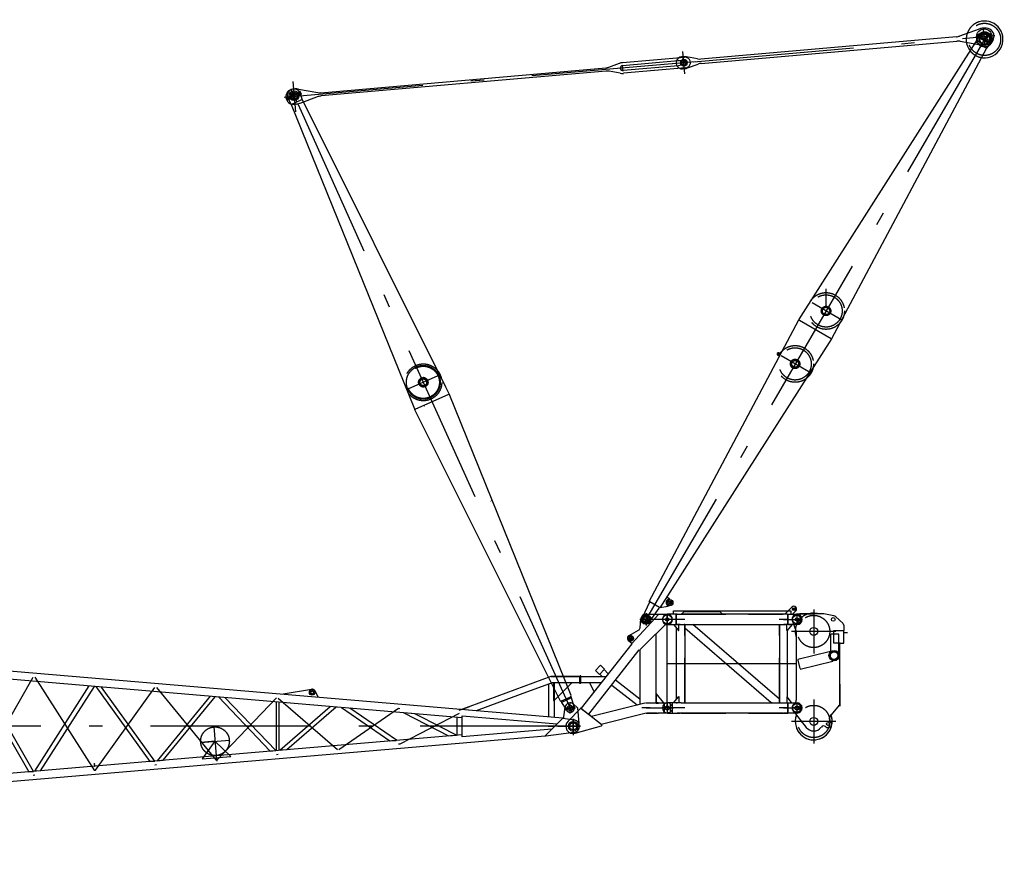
# Model space of a CAD drawing. Extents: x 2355 to 145802, y 9919 to 95870.
# Tile 49 of 60: x 93280 to 109407, y 81939 to 95870. Entities that reach past the tile are written whole.
import ezdxf

# ---------------------------------------------------------------- set-up
doc = ezdxf.new("R2010")
doc.units = 0
doc.header["$LTSCALE"] = 87.5
doc.linetypes.add('CENTER', pattern=[50.5, 30, -9, 2.5, -9])
doc.linetypes.add('HIDDEN', pattern=[12.6, 8.4, -4.2])
doc.layers.add('11', color=7, linetype='CONTINUOUS')

# ---------------------------------------------------------------- blocks, each defined once
blk = doc.blocks.new('*G10')
at = {"layer": '11', "color": 7, "linetype": 'CONTINUOUS'}
for p, q in [((105989, 86127), (105971, 86117)), ((105989, 86127), (105973, 86118)), ((106060, 86140), (106005, 86132)), ((106060, 86140), (106276, 86140)), ((106442, 86140), (106060, 86140)), ((106617, 86107), (106453, 86139)), ((105936, 86020), (106000, 85851)), ((106763, 85984), (106646, 86092)), ((106000, 85851), (106000, 84727)), ((106565, 85524), (106565, 85805)), ((106565, 85805), (106570, 85805)), ((106693, 85805), (106570, 85805)), ((106613, 85661), (106613, 85869)), ((106613, 85869), (106779, 85869)), ((106698, 85805), (106693, 85805)), ((106698, 85495), (106698, 85805)), ((106779, 85952), (106779, 85869)), ((106779, 85661), (106779, 85869)), ((106836, 85828), (106779, 85828)), ((106715, 85661), (106613, 85661)), ((106713, 84643), (106713, 85661)), ((106713, 85661), (106779, 85661)), ((106721, 85661), (106715, 85661)), ((106558, 85522), (106023, 85389)), ((106565, 85519), (106558, 85522)), ((106565, 85524), (106565, 85520)), ((106698, 85495), (106696, 85489)), ((106023, 85389), (106025, 85381)), ((106025, 85381), (106060, 85242)), ((106062, 85234), (106596, 85367)), ((106601, 85373), (106596, 85367)), ((106721, 84987), (106713, 84990)), ((106721, 84635), (106721, 84987)), ((105984, 84686), (105958, 84658)), ((105949, 84549), (106164, 84280)), ((106550, 84455), (106705, 84643)), ((106705, 84643), (106713, 84643)), ((106713, 84635), (106721, 84635)), ((106154, 84293), (106079, 84386)), ((106563, 84380), (106557, 84385)), ((106405, 84279), (106410, 84285)), ((106481, 84292), (106482, 84291))]:
    blk.add_line(p, q, dxfattribs=at)
at = {"layer": '11', "color": 7, "linetype": 'CENTER'}
for p, q in [((106285, 86212), (106285, 85491)), ((106646, 85851), (105924, 85851)), ((106010, 84681), (106010, 84513)), ((106285, 84739), (106285, 84016)), ((106090, 84598), (105935, 84598)), ((106647, 84377), (105924, 84377))]:
    blk.add_line(p, q, dxfattribs=at)
at = {"layer": '11', "color": 7, "linetype": 'HIDDEN'}
for p, q in [((105944, 86048), (106081, 86048)), ((106010, 86115), (106010, 85983))]:
    blk.add_line(p, q, dxfattribs=at)
at = {"layer": '11', "color": 7, "linetype": 'CONTINUOUS'}
for centre, radius in [((106010, 86048), 71), ((106010, 86048), 71), ((106010, 86048), 27.5), ((106605, 86048), 30), ((106285, 85851), 65), ((106619, 85455), 84.2), ((106619, 85455), 71.6), ((106619, 85455), 61), ((106010, 84598), 71), ((106010, 84598), 71), ((106010, 84598), 32.5), ((106285, 84377), 65), ((106285, 84377), 65), ((106520, 84337), 25.5)]:
    blk.add_circle(centre, radius, dxfattribs=at)
at = {"layer": '11', "color": 7, "linetype": 'HIDDEN'}
for centre in [(106284, 85851), (106285, 84377)]:
    blk.add_circle(centre, 264, dxfattribs=at)
at = {"layer": '11', "color": 7, "linetype": 'CONTINUOUS'}
for centre, radius, start, end in [((106010, 86048), 79, 117.7395, -149.8712), ((106010, 86048), 79, 119.3333, -159.3565), ((106013, 86082), 50.1, 90, 117.7051), ((106013, 86082), 50.1, 98.8411, 117.8156), ((106284, 85851), 302, 68.7807, 106.2208), ((106442, 86080), 60.3, 78.9717, 90.002), ((106284, 85851), 301, 159.3148, -160.5422), ((106284, 85851), 301, 159.3148, -160.5422), ((106605, 86048), 60, 47.2782, 78.9127), ((106729, 85947), 50, 5.6076, 47.2778), ((105940, 84727), 60, -42.6857, 0.0106), ((106010, 84598), 79, 127.5365, -134.5131), ((106010, 84598), 79, 131.0421, -141.2329), ((106285, 84377), 302, 159.2685, 21.9208), ((106285, 84377), 302, -158.6513, 21.9203), ((106589, 84423), 50, 140.4818, -129.5033), ((106520, 84337), 60, -42.2632, 45.0012), ((106285, 84377), 155, -141.2284, -39.5276), ((106449, 84254), 50, 50.4759, 140.4734), ((106520, 84337), 60, -129.5264, -42.2624)]:
    blk.add_arc(centre, radius, start, end, dxfattribs=at)
at = {"layer": '11', "color": 7, "linetype": 'HIDDEN'}
blk.add_arc((106284, 85851), 302, 106.2175, 159.3134, dxfattribs=at)
blk = doc.blocks.new('*G106')
at = {"layer": '11', "color": 7, "linetype": 'CONTINUOUS'}
for p, q in [((90551, 85536), (90479, 85438)), ((90658, 85422), (90650, 85508)), ((90351, 85440), (90346, 85440)), ((90451, 85432), (90351, 85440)), ((90440, 85297), (90451, 85432)), ((90450, 85307), (90459, 85419)), ((90464, 85430), (90451, 85432)), ((90459, 85419), (90464, 85430)), ((90464, 85430), (90541, 85422)), ((90479, 85438), (90479, 85428)), ((102174, 84430), (90541, 85422)), ((90658, 85412), (90658, 85422)), ((90340, 85306), (90335, 85306)), ((90440, 85297), (90340, 85306)), ((90355, 85305), (90475, 85138)), ((90452, 85297), (90450, 85307)), ((100526, 84437), (90452, 85297)), ((90475, 85287), (90466, 85295)), ((90475, 83302), (90475, 85295)), ((90475, 85138), (90475, 85287)), ((90600, 85285), (90576, 85287)), ((90576, 85287), (90576, 85172)), ((90576, 85287), (90576, 83310)), ((90576, 85172), (91442, 83383)), ((91516, 83390), (90600, 85285)), ((91529, 83391), (92436, 85128)), ((92511, 85122), (91612, 83398)), ((92436, 85128), (92511, 85122)), ((92613, 85113), (92529, 85119)), ((92529, 85119), (93428, 83553)), ((93505, 83560), (92613, 85113)), ((101982, 85111), (100651, 84620)), ((101999, 85009), (101475, 84816)), ((101999, 85009), (101940, 84987)), ((102452, 85111), (101982, 85111)), ((101987, 85111), (102452, 85111)), ((102041, 85009), (101999, 85009)), ((102452, 85009), (101999, 85009)), ((102452, 85009), (102004, 85009)), ((102026, 85011), (102026, 84733)), ((102041, 84522), (102041, 85009)), ((102044, 84730), (102326, 85012)), ((102452, 85060), (102452, 85120)), ((102452, 85120), (102460, 85120)), ((102452, 85111), (102452, 85009)), ((102452, 85000), (102452, 85060)), ((102460, 85000), (102452, 85000)), ((102460, 85120), (102460, 85000)), ((93528, 83562), (94420, 84958)), ((94498, 84951), (93616, 83569)), ((94529, 84949), (95410, 83722)), ((95492, 83729), (94621, 84941)), ((97597, 84831), (98061, 84906)), ((97597, 84821), (97597, 84831)), ((98116, 84882), (98166, 84782)), ((101934, 84985), (101940, 84981)), ((101940, 84987), (101940, 84529)), ((101940, 84981), (101940, 84877)), ((96399, 84789), (95530, 83733)), ((95628, 83741), (96484, 84782)), ((96534, 84778), (97385, 83891)), ((97475, 83899), (96639, 84769)), ((97480, 84697), (97480, 83899)), ((97531, 83904), (97531, 84693)), ((98166, 84782), (98166, 84772)), ((101475, 84816), (100757, 84550)), ((101940, 84766), (101940, 84746)), ((102296, 84508), (102296, 84688)), ((97539, 83904), (98367, 84621)), ((98464, 84613), (97658, 83914)), ((98550, 84606), (99341, 84058)), ((99451, 84068), (98690, 84594)), ((99752, 84503), (99570, 84518)), ((99570, 84518), (100302, 84140)), ((100651, 84620), (100518, 84571)), ((100518, 84571), (100651, 84620)), ((100757, 84551), (100518, 84571)), ((101940, 84529), (101940, 84449)), ((101940, 84529), (101940, 84449)), ((102041, 84441), (102041, 84522)), ((102191, 84452), (102213, 84610)), ((102206, 84598), (102386, 84598)), ((102353, 84659), (102411, 84604)), ((102416, 84594), (102437, 84350)), ((100183, 84281), (99752, 84503)), ((100440, 84444), (100440, 84152)), ((100526, 84125), (100526, 84470)), ((100526, 84470), (102083, 84338)), ((102082, 84338), (102174, 84430)), ((102176, 84432), (102165, 84420)), ((102178, 84433), (102361, 84402)), ((102191, 84442), (102180, 84433)), ((102180, 84433), (102191, 84431)), ((102191, 84431), (102191, 84452)), ((102191, 84431), (102191, 84442)), ((102346, 84418), (102346, 84151)), ((100433, 84151), (100169, 84288)), ((101995, 84251), (100526, 84125)), ((101886, 84142), (102082, 84338)), ((102358, 84194), (101897, 84136)), ((102190, 84298), (102104, 84298)), ((100526, 84159), (90452, 83299)), ((90541, 83174), (101886, 84142)), ((99341, 84058), (99451, 84068)), ((100302, 84140), (100433, 84151)), ((101897, 84137), (101886, 84142)), ((101897, 84136), (101897, 84152)), ((97385, 83891), (97475, 83899)), ((97658, 83914), (97539, 83904)), ((95410, 83722), (95492, 83729)), ((95530, 83733), (95628, 83741)), ((93428, 83553), (93505, 83560)), ((93616, 83569), (93528, 83562)), ((94500, 83681), (94503, 83647)), ((94503, 83684), (94503, 83684)), ((94508, 83648), (94503, 83648)), ((94503, 83647), (94503, 83645)), ((94503, 83645), (94510, 83646)), ((94510, 83648), (94505, 83682)), ((94510, 83646), (94510, 83648)), ((90355, 83292), (90475, 83458)), ((90475, 83458), (90475, 83310)), ((91442, 83383), (91516, 83390)), ((91612, 83398), (91529, 83391)), ((92507, 83511), (92510, 83477)), ((92509, 83514), (92509, 83514)), ((92515, 83478), (92510, 83478)), ((92510, 83477), (92510, 83475)), ((92510, 83475), (92516, 83475)), ((92516, 83478), (92512, 83512)), ((92516, 83475), (92516, 83478)), ((90340, 83290), (90335, 83290)), ((90466, 83301), (90355, 83292)), ((90451, 83164), (90440, 83299)), ((90452, 83299), (90440, 83299)), ((90452, 83299), (90450, 83289)), ((90450, 83289), (90459, 83177)), ((90475, 83310), (90466, 83301)), ((91016, 83347), (91022, 83348)), ((90351, 83156), (90346, 83156)), ((90451, 83164), (90351, 83156)), ((90439, 83163), (90434, 83163)), ((90464, 83166), (90451, 83164)), ((90459, 83177), (90464, 83166)), ((90464, 83166), (90541, 83174)), ((102191, 69041), (102191, 69042)), ((102191, 69041), (102191, 69042)), ((102191, 69041), (102191, 69042)), ((102191, 69041), (102191, 69042)), ((102191, 69041), (102191, 69042)), ((102191, 69042), (102191, 69042)), ((102191, 69042), (102191, 69042)), ((102191, 69042), (102191, 69042)), ((102191, 69039), (102191, 69041)), ((102191, 69039), (102191, 69041)), ((102191, 69039), (102191, 69041)), ((102191, 69039), (102191, 69041)), ((102191, 69039), (102191, 69041)), ((102191, 69039), (102191, 69041)), ((102191, 69039), (102191, 69041)), ((102191, 69040), (102191, 69041)), ((102191, 69040), (102191, 69041)), ((102191, 69040), (102191, 69041)), ((102191, 69040), (102191, 69041)), ((102191, 69040), (102191, 69041)), ((102191, 69040), (102191, 69041)), ((102191, 69040), (102191, 69041)), ((102191, 69040), (102191, 69041)), ((102191, 69040), (102191, 69041)), ((102191, 69040), (102191, 69041)), ((102191, 69040), (102191, 69041)), ((102191, 69040), (102191, 69041)), ((102191, 69041), (102191, 69041)), ((102191, 69041), (102191, 69041)), ((102191, 69041), (102191, 69041)), ((102191, 69041), (102191, 69041)), ((102191, 69041), (102191, 69041)), ((102191, 69041), (102191, 69041)), ((102191, 69041), (102191, 69041)), ((102191, 69038), (102191, 69040)), ((102191, 69038), (102191, 69040)), ((102191, 69038), (102191, 69040)), ((102191, 69038), (102191, 69040)), ((102191, 69038), (102191, 69040)), ((102191, 69038), (102191, 69040)), ((102191, 69038), (102191, 69040)), ((102191, 69038), (102191, 69040)), ((102191, 69039), (102191, 69040)), ((102191, 69039), (102191, 69040)), ((102191, 69039), (102191, 69040)), ((102191, 69039), (102191, 69040)), ((102191, 69039), (102191, 69040)), ((102191, 69039), (102191, 69040))]:
    blk.add_line(p, q, dxfattribs=at)
at = {"layer": '11', "color": 7, "linetype": 'CENTER'}
for p, q in [((90546, 85500), (90596, 85503)), ((90593, 85553), (90599, 85453)), ((90596, 85503), (90646, 85506)), ((90274, 85379), (90263, 85380)), ((90346, 85373), (90274, 85379)), ((90340, 85307), (90351, 85439)), ((90457, 85364), (90346, 85373)), ((90450, 85315), (90450, 85315)), ((90526, 83238), (91510, 85274)), ((91510, 85274), (91534, 85272)), ((91534, 85272), (92507, 83408)), ((92531, 83410), (93503, 85103)), ((93527, 85101), (94500, 83578)), ((94524, 83580), (95496, 84933)), ((95520, 84931), (96493, 83748)), ((96517, 83750), (97489, 84763)), ((97513, 84761), (98486, 83918)), ((98510, 83920), (99482, 84593)), ((99482, 84593), (99506, 84591)), ((100479, 84508), (99506, 84006)), ((102346, 84178), (102346, 84419)), ((102466, 84298), (90346, 84298)), ((96458, 84292), (96499, 83814)), ((102466, 84298), (101829, 84298)), ((101935, 84298), (102046, 84298)), ((101935, 84298), (102046, 84298)), ((101991, 84298), (101940, 84298)), ((101991, 84298), (101940, 84298)), ((102096, 84298), (102466, 84298)), ((96240, 84033), (96718, 84073)), ((96479, 84053), (96245, 84033)), ((96479, 84053), (96268, 83764)), ((96736, 83804), (96479, 84053)), ((99506, 84006), (99482, 84004)), ((95414, 83723), (95488, 83729)), ((96268, 83764), (96736, 83804)), ((96493, 83748), (96517, 83750)), ((96499, 83814), (96507, 83727)), ((97513, 83835), (97489, 83833)), ((93431, 83553), (93502, 83559)), ((94507, 83682), (94496, 83681)), ((94500, 83578), (94524, 83580)), ((94502, 83690), (94506, 83644)), ((95520, 83665), (95496, 83663)), ((91445, 83384), (91513, 83390)), ((91608, 83398), (91533, 83391)), ((92514, 83512), (92503, 83511)), ((92507, 83408), (92531, 83410)), ((92509, 83520), (92513, 83473)), ((93527, 83495), (93503, 83493)), ((90274, 83217), (90263, 83216)), ((90346, 83223), (90274, 83217)), ((90351, 83157), (90340, 83289)), ((90457, 83233), (90346, 83223))]:
    blk.add_line(p, q, dxfattribs=at)
at = {"layer": '11', "color": 7, "linetype": 'HIDDEN'}
for p, q in [((102452, 85106), (102452, 85014)), ((102026, 84733), (102026, 84720)), ((102026, 84720), (102033, 84720)), ((102033, 84720), (102044, 84730)), ((100518, 84571), (100473, 84554)), ((99346, 84059), (99446, 84067))]:
    blk.add_line(p, q, dxfattribs=at)
at = {"layer": '11', "color": 7, "linetype": 'CONTINUOUS'}
for points in [[(90346, 85440), (90336, 85440), (90325, 85439), (90315, 85436), (90306, 85431), (90297, 85425), (90290, 85418), (90283, 85409), (90279, 85400), (90275, 85390), (90273, 85379)], [(90335, 85306), (90324, 85308), (90314, 85311), (90305, 85316), (90296, 85322), (90289, 85330), (90283, 85339), (90278, 85348), (90275, 85358), (90273, 85369), (90273, 85379)], [(102411, 84604), (102412, 84603), (102413, 84602), (102413, 84601), (102414, 84600), (102415, 84598), (102415, 84597), (102416, 84596), (102416, 84594), (102416, 84593), (102416, 84591)], [(94503, 83684), (94502, 83684), (94502, 83684), (94502, 83684), (94501, 83684), (94501, 83683), (94501, 83683), (94501, 83683), (94500, 83682), (94500, 83682), (94500, 83681)], [(94505, 83682), (94505, 83682), (94505, 83683), (94505, 83683), (94505, 83683), (94505, 83684), (94504, 83684), (94504, 83684), (94503, 83684), (94503, 83684), (94503, 83684)], [(92509, 83514), (92509, 83514), (92509, 83514), (92508, 83513), (92508, 83513), (92508, 83513), (92507, 83513), (92507, 83512), (92507, 83512), (92507, 83512), (92507, 83511)], [(92512, 83512), (92512, 83512), (92512, 83512), (92512, 83513), (92511, 83513), (92511, 83513), (92511, 83514), (92511, 83514), (92510, 83514), (92510, 83514), (92509, 83514)], [(90335, 83290), (90324, 83289), (90314, 83285), (90305, 83280), (90296, 83274), (90289, 83266), (90283, 83258), (90278, 83248), (90275, 83238), (90273, 83228), (90273, 83217)], [(90346, 83156), (90336, 83156), (90325, 83157), (90315, 83160), (90306, 83165), (90297, 83171), (90290, 83179), (90283, 83187), (90279, 83196), (90275, 83206), (90273, 83217)]]:
    blk.add_lwpolyline(points, dxfattribs=at)
for centre, radius in [((90596, 85503), 45), ((90596, 85503), 25.5), ((90346, 85373), 25), ((98070, 84852), 45), ((98070, 84852), 25.5), ((102296, 84598), 45), ((102296, 84598), 40), ((102346, 84298), 78.5), ((102346, 84298), 60), ((94503, 83682), 2.39), ((92510, 83511), 2.39), ((90346, 83223), 25.5)]:
    blk.add_circle(centre, radius, dxfattribs=at)
at = {"layer": '11', "color": 7, "linetype": 'CENTER'}
blk.add_circle((96479, 84053), 235, dxfattribs=at)
at = {"layer": '11', "color": 7, "linetype": 'CONTINUOUS'}
for centre, radius, start, end in [((90596, 85503), 55, 5.5437, 143.6516), ((90351, 85373), 67.5, 77.5479, 85.1211), ((98070, 84852), 55, 32.772, 99.2996), ((102296, 84598), 83.6, 46.4468, 171.8749), ((102346, 84298), 105, -82.9639, 81.4803), ((90351, 83224), 67.5, 87.3124, 94.8833)]:
    blk.add_arc(centre, radius, start, end, dxfattribs=at)
blk = doc.blocks.new('*G123')
at = {"layer": '11', "color": 7, "linetype": 'CONTINUOUS'}
for p, q in [((97650, 94593), (97863, 94691)), ((97861, 94698), (97866, 94701)), ((97874, 94671), (97861, 94698)), ((97866, 94701), (97870, 94699)), ((97890, 94645), (97866, 94700)), ((97870, 94699), (97892, 94649)), ((97886, 94643), (97874, 94671)), ((97882, 94653), (97874, 94671)), ((97646, 94590), (97650, 94593)), ((97663, 94554), (97646, 94590)), ((97668, 94553), (97650, 94593)), ((97668, 94553), (97663, 94554)), ((97883, 94650), (97668, 94553)), ((97673, 94580), (97681, 94562)), ((97681, 94562), (97729, 94482)), ((97727, 94484), (97901, 94562)), ((97909, 94567), (97882, 94653)), ((97890, 94645), (97886, 94643)), ((97892, 94649), (97890, 94645)), ((97901, 94562), (97909, 94567)), ((100262, 89851), (97909, 94567)), ((97728, 94482), (99747, 89495)), ((100303, 89734), (99751, 89487)), ((100316, 89742), (100288, 89797)), ((100316, 89742), (100303, 89734)), ((102315, 84800), (100316, 89742)), ((99747, 89495), (99753, 89482)), ((102136, 84707), (99753, 89482)), ((102149, 84704), (102136, 84707)), ((102311, 84782), (102147, 84708)), ((102147, 84708), (102156, 84689)), ((102320, 84763), (102156, 84689)), ((102156, 84689), (102235, 84563)), ((102309, 84788), (102315, 84800)), ((102313, 84778), (102309, 84788)), ((102320, 84763), (102311, 84782)), ((102364, 84614), (102320, 84763))]:
    blk.add_line(p, q, dxfattribs=at)
at = {"layer": '11', "color": 7, "linetype": 'CENTER'}
for p, q in [((97655, 94572), (97874, 94671)), ((97819, 94525), (97728, 94726)), ((97874, 94671), (97880, 94675)), ((97839, 94480), (102324, 84534)), ((100165, 90055), (99651, 89823)), ((102378, 84635), (102214, 84561))]:
    blk.add_line(p, q, dxfattribs=at)
at = {"layer": '11', "color": 7, "linetype": 'HIDDEN'}
for p, q in [((99875, 90006), (99866, 90004)), ((100288, 89797), (100262, 89851)), ((99906, 89547), (99909, 89548)), ((100029, 89618), (100033, 89620)), ((101000, 87985), (100998, 87988))]:
    blk.add_line(p, q, dxfattribs=at)
at = {"layer": '11', "color": 7, "linetype": 'CONTINUOUS'}
blk.add_lwpolyline([(97863, 94691), (97864, 94691)], dxfattribs=at)
for centre, radius in [((97773, 94626), 81), ((97773, 94626), 54.1), ((102296, 84598), 45), ((102296, 84598), 40)]:
    blk.add_circle(centre, radius, dxfattribs=at)
at = {"layer": '11', "color": 7, "linetype": 'HIDDEN'}
for radius in [302, 264, 77]:
    blk.add_circle((99891, 89931), radius, dxfattribs=at)
at = {"layer": '11', "color": 7, "linetype": 'CENTER'}
for radius in [277, 55]:
    blk.add_circle((99891, 89931), radius, dxfattribs=at)
at = {"layer": '11', "color": 7, "linetype": 'CONTINUOUS'}
blk.add_arc((97773, 94626), 110, 24.2767, -155.7233, dxfattribs=at)
at = {"layer": '11', "color": 7, "linetype": 'HIDDEN'}
for centre, radius, start, end in [((99891, 89931), 77, 119.3281, 140.0364), ((99891, 89931), 77, 68.5133, 89.2231), ((102296, 84598), 70, -147.8635, 16.4066)]:
    blk.add_arc(centre, radius, start, end, dxfattribs=at)
blk = doc.blocks.new('*G124')
at = {"layer": '11', "color": 7, "linetype": 'CONTINUOUS'}
for p, q in [((103305, 85654), (103746, 86132)), ((103539, 86133), (103886, 86133)), ((104035, 86132), (103890, 86132)), ((103990, 86132), (103991, 86190)), ((103991, 86190), (105911, 86190)), ((104035, 85965), (104035, 86132)), ((104035, 86132), (104035, 85965)), ((104048, 86132), (104035, 86132)), ((104048, 86132), (104099, 86132)), ((104099, 86132), (104112, 86132)), ((105784, 86132), (104112, 86132)), ((104166, 86179), (104119, 86132)), ((104746, 86179), (104166, 86179)), ((104792, 86132), (104746, 86179)), ((105797, 86132), (105784, 86132)), ((105849, 86132), (105797, 86132)), ((105927, 86249), (105810, 86132)), ((105848, 86132), (105861, 86132)), ((105861, 86132), (106012, 86132)), ((105861, 85965), (105861, 86132)), ((105861, 86132), (105861, 85965)), ((105911, 86190), (105911, 86132)), ((105937, 86132), (105991, 86186)), ((103441, 85910), (103454, 86057)), ((103886, 85963), (103876, 85963)), ((103890, 85965), (104035, 85965)), ((103997, 85964), (103997, 85959)), ((103997, 85959), (104072, 85864)), ((104035, 85965), (104048, 85964)), ((104099, 85964), (104048, 85964)), ((104077, 85864), (104077, 85964)), ((104099, 85964), (104112, 85964)), ((104112, 85964), (105784, 85964)), ((104172, 85964), (104172, 84682)), ((105724, 84743), (104305, 85964)), ((105724, 85964), (105724, 84682)), ((105783, 85964), (105797, 85964)), ((105797, 85964), (105849, 85964)), ((105861, 85965), (105845, 85964)), ((105845, 85864), (105845, 85964)), ((105925, 85959), (105850, 85864)), ((106012, 85965), (105861, 85965)), ((105875, 85964), (105905, 85964)), ((105905, 85964), (105925, 85964)), ((105925, 85964), (105925, 85959)), ((106066, 85984), (106066, 86112)), ((103262, 85786), (103415, 85870)), ((103695, 85805), (103445, 85554)), ((103695, 85805), (103704, 85806)), ((103704, 85806), (103703, 85814)), ((103711, 85819), (103704, 85814)), ((103704, 84683), (103704, 85805)), ((103841, 85949), (103711, 85818)), ((104039, 84741), (104039, 85905)), ((104072, 85864), (104077, 85864)), ((105591, 84682), (104172, 85903)), ((105850, 85864), (105845, 85864)), ((105857, 84773), (105857, 85874)), ((103304, 85647), (102477, 84595)), ((103311, 85650), (103254, 85695)), ((103304, 85647), (103306, 85654)), ((102603, 84496), (103429, 85548)), ((103430, 85548), (103439, 85548)), ((103445, 85554), (103439, 85548)), ((103445, 85554), (103439, 85548)), ((103439, 85548), (103439, 84660)), ((103439, 85548), (103439, 85548)), ((102710, 85213), (102795, 85298)), ((102795, 85298), (102710, 85213)), ((102715, 85208), (102710, 85213)), ((102710, 85213), (102775, 85148)), ((102775, 85148), (102860, 85233)), ((102782, 85154), (102823, 85113)), ((102795, 85298), (102800, 85293)), ((102860, 85233), (102795, 85298)), ((102921, 85159), (102854, 85226)), ((102469, 85122), (102461, 85122)), ((102461, 85122), (102461, 85002)), ((102461, 85002), (102469, 85002)), ((102469, 85062), (102469, 85122)), ((102469, 85113), (102884, 85113)), ((102469, 85002), (102469, 85062)), ((102804, 85011), (102469, 85011)), ((102611, 85011), (102688, 84863)), ((103439, 84741), (103040, 85053)), ((102977, 84973), (103392, 84648)), ((103704, 84832), (103704, 84682)), ((103709, 84832), (103704, 84832)), ((103823, 84687), (103709, 84832)), ((102648, 84461), (103521, 84681)), ((103528, 84682), (103693, 84682)), ((103693, 84682), (103704, 84683)), ((103704, 84682), (103704, 84674)), ((103704, 84674), (103734, 84674)), ((103737, 84682), (103722, 84682)), ((103734, 84674), (103744, 84675)), ((103737, 84682), (103887, 84682)), ((103744, 84675), (103752, 84682)), ((103752, 84682), (103824, 84682)), ((103824, 84682), (103823, 84687)), ((104035, 84682), (103890, 84682)), ((103996, 84687), (104072, 84782)), ((103997, 84682), (103996, 84687)), ((104027, 84682), (103997, 84682)), ((104098, 84682), (104049, 84682)), ((104072, 84782), (104077, 84783)), ((104077, 84783), (104077, 84682)), ((104113, 84682), (104098, 84682)), ((104113, 84682), (105783, 84682)), ((105783, 84682), (105798, 84682)), ((105798, 84682), (105848, 84682)), ((105850, 84782), (105845, 84782)), ((105845, 84782), (105845, 84682)), ((105848, 84682), (105862, 84682)), ((105924, 84687), (105850, 84782)), ((105862, 84682), (106012, 84682)), ((105862, 84515), (105862, 84682)), ((105862, 84682), (105862, 84515)), ((105905, 84682), (105925, 84682)), ((105925, 84682), (105924, 84687)), ((102459, 84581), (102261, 84383)), ((102468, 84593), (102459, 84581)), ((102818, 84318), (102468, 84593)), ((102477, 84595), (102477, 84587)), ((102477, 84587), (102595, 84496)), ((103542, 84512), (102806, 84327)), ((103542, 84512), (103557, 84514)), ((103722, 84514), (103557, 84514)), ((103722, 84514), (103737, 84515)), ((103887, 84514), (103737, 84515)), ((103890, 84515), (104035, 84515)), ((103941, 84534), (103941, 84662)), ((104035, 84515), (104049, 84514)), ((104049, 84514), (104098, 84514)), ((104113, 84514), (104098, 84514)), ((105783, 84514), (104113, 84514)), ((105848, 84514), (105798, 84514)), ((106012, 84515), (105862, 84515)), ((106066, 84534), (106066, 84662)), ((102595, 84496), (102603, 84496)), ((102650, 84450), (102600, 84489)), ((102379, 84183), (102807, 84307)), ((102809, 84306), (102818, 84318))]:
    blk.add_line(p, q, dxfattribs=at)
at = {"layer": '11', "color": 7, "linetype": 'CENTER'}
for p, q in [((103539, 86148), (103539, 85948)), ((103886, 85958), (103886, 86138)), ((103886, 85958), (103886, 86138)), ((103886, 86132), (103886, 85965)), ((105938, 86237), (105978, 86198)), ((105993, 86251), (105939, 86197)), ((106011, 86138), (106011, 85958)), ((103539, 86048), (103439, 86048)), ((103886, 86048), (103539, 86048)), ((103796, 86048), (103584, 86048)), ((103796, 86048), (103584, 86048)), ((103886, 86048), (103796, 86048)), ((103886, 86048), (103796, 86048)), ((103886, 86048), (103807, 86048)), ((104048, 86048), (103886, 86048)), ((103886, 84598), (103886, 86048)), ((103976, 86048), (103886, 86048)), ((103976, 86048), (103886, 86048)), ((104106, 86048), (104036, 86048)), ((104106, 86048), (104036, 86048)), ((104106, 86048), (104044, 86048)), ((104176, 86048), (104106, 86048)), ((104176, 86048), (104106, 86048)), ((105791, 86048), (105721, 86048)), ((105791, 86048), (105854, 86048)), ((105861, 86048), (105791, 86048)), ((105849, 86048), (106011, 86048)), ((106011, 86048), (106101, 86048)), ((103239, 85738), (103289, 85738)), ((103259, 85738), (103289, 85738)), ((103259, 85738), (103289, 85738)), ((103289, 85788), (103289, 85688)), ((103289, 85768), (103289, 85708)), ((103289, 85768), (103289, 85708)), ((103289, 85738), (103319, 85738)), ((103289, 85738), (103319, 85738)), ((103289, 85738), (103339, 85738)), ((106011, 85323), (103886, 85323)), ((102469, 85062), (102461, 85062)), ((103886, 84688), (103886, 84508)), ((103886, 84682), (103886, 84515)), ((104035, 84682), (104047, 84682)), ((106011, 84688), (106011, 84508)), ((103539, 84598), (103469, 84598)), ((103539, 84598), (103886, 84598)), ((103539, 84598), (103728, 84598)), ((103609, 84598), (103539, 84598)), ((103724, 84598), (103886, 84598)), ((103886, 84598), (103807, 84598)), ((104048, 84598), (103886, 84598)), ((103886, 84598), (103976, 84598)), ((104106, 84598), (104036, 84598)), ((104106, 84598), (104044, 84598)), ((104176, 84598), (104106, 84598)), ((105791, 84598), (105721, 84598)), ((105791, 84598), (105854, 84598)), ((105861, 84598), (105791, 84598)), ((105849, 84598), (106011, 84598)), ((106011, 84598), (106101, 84598)), ((102346, 84398), (102346, 84198)), ((102346, 84388), (102346, 84208)), ((102346, 84298), (102246, 84298)), ((102346, 84298), (102256, 84298)), ((102316, 84298), (102346, 84298)), ((102346, 84328), (102346, 84268)), ((102346, 84298), (102376, 84298)), ((102436, 84298), (102346, 84298))]:
    blk.add_line(p, q, dxfattribs=at)
at = {"layer": '11', "color": 7, "linetype": 'HIDDEN'}
for p, q in [((103539, 86133), (103886, 86133)), ((103991, 86190), (105911, 86190)), ((104008, 86132), (104008, 86132)), ((104034, 86132), (104014, 86132)), ((104048, 86132), (104099, 86132)), ((104112, 86132), (105784, 86132)), ((104166, 86179), (104746, 86179)), ((105849, 86132), (105797, 86132)), ((105894, 86131), (105894, 86132)), ((103886, 85963), (103876, 85963)), ((104014, 85965), (104034, 85965)), ((104048, 85964), (104099, 85964)), ((104112, 85964), (105784, 85964)), ((104172, 85964), (104162, 85964)), ((104172, 84683), (104172, 85964)), ((105724, 85964), (105734, 85965)), ((105724, 84682), (105724, 85964)), ((105849, 85964), (105797, 85964)), ((102770, 85153), (102775, 85148)), ((102782, 85154), (102786, 85158)), ((102854, 85226), (102850, 85222)), ((102860, 85233), (102855, 85238)), ((102469, 85011), (102468, 85017)), ((102469, 85113), (102469, 85107)), ((103439, 84741), (103439, 84734)), ((103584, 84682), (103589, 84682)), ((103769, 84681), (103769, 84682)), ((103965, 84682), (103965, 84515)), ((104008, 84682), (104008, 84682)), ((104035, 84682), (104014, 84682)), ((104049, 84682), (104039, 84682)), ((104098, 84682), (104049, 84682)), ((104113, 84682), (105783, 84682)), ((104162, 84682), (104172, 84683)), ((105604, 84682), (105591, 84682)), ((105724, 84732), (105724, 84743)), ((105734, 84682), (105724, 84682)), ((105798, 84682), (105848, 84682)), ((105894, 84681), (105894, 84682)), ((102477, 84595), (102477, 84587)), ((103392, 84648), (103399, 84650)), ((103557, 84514), (103672, 84514)), ((103672, 84514), (103722, 84514)), ((103837, 84662), (103837, 84534)), ((104014, 84515), (104035, 84515)), ((104098, 84514), (104049, 84514)), ((104113, 84514), (105783, 84514)), ((105783, 84514), (105798, 84514)), ((105798, 84514), (105848, 84514)), ((105848, 84514), (105862, 84515)), ((102650, 84450), (102592, 84495)), ((102603, 84496), (102595, 84496)), ((102414, 84333), (102416, 84331))]:
    blk.add_line(p, q, dxfattribs=at)
at = {"layer": '11', "color": 7, "linetype": 'CONTINUOUS'}
for points in [[(103876, 85963), (103872, 85963), (103869, 85962), (103865, 85962), (103861, 85961), (103857, 85959), (103854, 85958), (103850, 85956), (103847, 85954), (103844, 85951), (103841, 85949)], [(103919, 84521), (103916, 84520), (103913, 84519), (103910, 84518), (103907, 84517), (103903, 84516), (103900, 84515), (103897, 84515), (103894, 84514), (103890, 84514), (103887, 84514)], [(103964, 84630), (103965, 84627), (103967, 84624), (103968, 84621), (103968, 84618), (103969, 84614), (103970, 84611), (103970, 84608), (103971, 84605), (103971, 84601), (103971, 84598)], [(103971, 84598), (103971, 84595), (103971, 84592), (103970, 84588), (103970, 84585), (103969, 84582), (103968, 84579), (103968, 84575), (103967, 84572), (103965, 84569), (103964, 84566)]]:
    blk.add_lwpolyline(points, dxfattribs=at)
at = {"layer": '11', "color": 7, "linetype": 'HIDDEN'}
blk.add_lwpolyline([(103876, 85963), (103872, 85963), (103869, 85962), (103865, 85962), (103861, 85961), (103857, 85959), (103854, 85958), (103850, 85956), (103847, 85954), (103844, 85951), (103841, 85949)], dxfattribs=at)
at = {"layer": '11', "color": 7, "linetype": 'CONTINUOUS'}
for centre, radius in [((103539, 86048), 79), ((103886, 86048), 75), ((105959, 86218), 22.3), ((105959, 86218), 15), ((103538, 86048), 59.9), ((103886, 86048), 28), ((106011, 86048), 28), ((103289, 85738), 45), ((103289, 85738), 25.5), ((103289, 85738), 25.5), ((103886, 84598), 32.5), ((103886, 84598), 33), ((103886, 84598), 32.5), ((103886, 84598), 33), ((106011, 84598), 33), ((102346, 84298), 78.5)]:
    blk.add_circle(centre, radius, dxfattribs=at)
for centre, radius, start, end in [((103539, 86048), 85, 90.0011, 173.8684), ((103890, 86048), 83.5, 90.0047, -89.9953), ((103886, 86048), 85, -89.9988, 90.0012), ((105959, 86218), 45, -44.9984, 135.0016), ((106012, 86048), 83.5, -89.9953, 90.0047), ((103391, 85914), 50, -61.2416, -5.0818), ((103289, 85738), 55, 118.7497, -128.6402), ((103890, 84598), 83.5, 90.0047, -89.9953), ((103887, 84598), 83.4, 67.4987, 90.0108), ((103887, 84598), 83.6, 45.0185, 67.4894), ((106012, 84598), 83.5, -89.9953, 89.9964), ((103887, 84598), 83.4, -67.5039, -44.9843), ((103887, 84598), 83.5, 22.4949, 44.988), ((103887, 84598), 83.5, -45.014, -22.5025), ((102346, 84298), 120, 134.9962, -73.7983)]:
    blk.add_arc(centre, radius, start, end, dxfattribs=at)
blk = doc.blocks.new('*G125')
at = {"layer": '11', "color": 7, "linetype": 'CENTER'}
for p, q in [((104286, 95177), (97614, 94596)), ((104165, 95072), (104149, 95258)), ((103165, 95028), (103156, 95125)), ((97803, 94360), (97759, 94860))]:
    blk.add_line(p, q, dxfattribs=at)
at = {"layer": '11', "color": 7, "linetype": 'CONTINUOUS'}
for p, q in [((102931, 95093), (103103, 95156)), ((103154, 95167), (104170, 95255)), ((103155, 95122), (104063, 95201)), ((104063, 95201), (104086, 95201)), ((104086, 95201), (104153, 95207)), ((98215, 94675), (102880, 95082)), ((102885, 95028), (98220, 94622)), ((103117, 94994), (102937, 95026)), ((104071, 95115), (103164, 95036)), ((104185, 95080), (103169, 94992)), ((104093, 95119), (104071, 95115)), ((104162, 95125), (104093, 95119)), ((97752, 94733), (97794, 94736)), ((97846, 94734), (98163, 94678)), ((98169, 94610), (97866, 94500)), ((97815, 94489), (97774, 94486))]:
    blk.add_line(p, q, dxfattribs=at)
blk.add_circle((97781, 94611), 54.1, dxfattribs=at)
for centre, radius, start, end in [((103169, 94973), 194, 94.5223, 109.9652), ((104157, 95166), 41, -82.88, 94.9872), ((104178, 95168), 88, -85.0242, 94.9826), ((102863, 95281), 200, -85.027, -70.0284), ((102901, 94823), 206, 79.9707, 94.5317), ((103160, 95079), 43, 97.12, -85.0276), ((103152, 95191), 200, -100.013, -85.0271), ((97763, 94609), 124, 94.9784, -85.0217), ((97811, 94537), 200, 79.9792, 94.9734), ((98199, 94881), 206, -100.0295, -85.4758), ((98237, 94422), 200, 94.984, 109.9794), ((97800, 94683), 194, -85.4806, -70.0167)]:
    blk.add_arc(centre, radius, start, end, dxfattribs=at)
blk = doc.blocks.new('*G126')
at = {"layer": '11', "color": 7, "linetype": 'CENTER'}
for p, q in [((109142, 95648), (103493, 85970)), ((108971, 95613), (109179, 95493)), ((109179, 95493), (109186, 95489)), ((106488, 91177), (106489, 91465)), ((106748, 90948), (106260, 91233)), ((105697, 90373), (105719, 90412)), ((106241, 90081), (105754, 90366)), ((103974, 86297), (103877, 86353)), ((103956, 86366), (103906, 86279)), ((103461, 86093), (103617, 86003))]:
    blk.add_line(p, q, dxfattribs=at)
at = {"layer": '11', "color": 7, "linetype": 'CONTINUOUS'}
for p, q in [((109140, 95660), (109140, 95660)), ((106043, 90955), (108941, 95502)), ((108941, 95502), (108978, 95586)), ((109106, 95407), (108941, 95502)), ((108961, 95596), (108981, 95631)), ((108963, 95591), (108961, 95596)), ((108963, 95592), (108986, 95631)), ((109166, 95473), (108963, 95591)), ((108978, 95586), (108989, 95603)), ((108981, 95631), (108986, 95631)), ((108986, 95631), (109190, 95513)), ((109169, 95475), (109114, 95402)), ((109163, 95466), (109178, 95492)), ((109168, 95464), (109198, 95516)), ((109179, 95493), (109169, 95475)), ((109199, 95512), (109172, 95465)), ((109178, 95492), (109193, 95518)), ((109193, 95518), (109198, 95516)), ((109198, 95516), (109199, 95512)), ((109114, 95402), (106579, 90642)), ((109114, 95402), (109106, 95407)), ((109168, 95464), (109163, 95466)), ((109172, 95465), (109168, 95464)), ((106436, 91157), (106443, 91163)), ((106505, 91175), (106508, 91174)), ((103593, 86340), (106043, 90955)), ((106043, 90955), (106052, 90950)), ((106052, 90949), (106570, 90647)), ((106579, 90642), (103766, 86239)), ((106570, 90647), (106579, 90642)), ((105724, 90354), (105695, 90375)), ((105717, 90413), (105748, 90399)), ((103592, 86318), (103484, 86097)), ((103602, 86335), (103592, 86318)), ((103602, 86335), (103593, 86340)), ((103757, 86244), (103601, 86334)), ((103929, 86381), (103895, 86401)), ((103924, 86372), (103929, 86381)), ((103608, 86025), (103753, 86235)), ((103756, 86245), (103752, 86247)), ((103766, 86239), (103757, 86244)), ((103766, 86244), (103903, 86267)), ((103903, 86267), (103909, 86278)), ((103484, 86097), (103485, 86096)), ((103607, 86025), (103608, 86025))]:
    blk.add_line(p, q, dxfattribs=at)
at = {"layer": '11', "color": 7, "linetype": 'HIDDEN'}
for p, q in [((108713, 94682), (108713, 94682)), ((106411, 91108), (106408, 91109)), ((106535, 91036), (106532, 91038)), ((103602, 86335), (103597, 86326)), ((103753, 86236), (103757, 86244))]:
    blk.add_line(p, q, dxfattribs=at)
for points in [[(109212, 95770), (109211, 95769)], [(103881, 86420), (103881, 86419)]]:
    blk.add_lwpolyline(points, dxfattribs=at)
at = {"layer": '11', "color": 7, "linetype": 'CONTINUOUS'}
for points in [[(109211, 95768), (109211, 95769)], [(109167, 95472), (109167, 95472), (109167, 95472), (109167, 95472), (109167, 95473), (109167, 95473), (109167, 95473), (109167, 95473), (109167, 95473), (109166, 95473), (109166, 95473)], [(109190, 95513), (109190, 95512)], [(103895, 86401), (103893, 86402), (103891, 86404), (103889, 86405), (103888, 86407), (103886, 86409), (103885, 86411), (103883, 86413), (103882, 86415), (103882, 86417), (103881, 86419)]]:
    blk.add_lwpolyline(points, dxfattribs=at)
at = {"layer": '11', "color": 7, "linetype": 'HIDDEN'}
for centre, radius in [((109083, 95548), 264), ((106487, 91100), 301), ((106487, 91100), 264), ((106487, 91100), 77), ((106487, 91100), 60), ((106487, 91100), 60), ((105981, 90233), 301), ((105981, 90233), 264), ((105981, 90233), 77)]:
    blk.add_circle(centre, radius, dxfattribs=at)
at = {"layer": '11', "color": 7, "linetype": 'CONTINUOUS'}
for centre, radius in [((109083, 95548), 125), ((109083, 95548), 88), ((109084, 95548), 80), ((105708, 90393), 11.5), ((103930, 86323), 50), ((103930, 86323), 30), ((103538, 86048), 45)]:
    blk.add_circle(centre, radius, dxfattribs=at)
at = {"layer": '11', "color": 7, "linetype": 'CENTER'}
blk.add_circle((105981, 90233), 55, dxfattribs=at)
at = {"layer": '11', "color": 7, "linetype": 'HIDDEN'}
for radius, start, end in [(301, 107.5705, -175.3914), (302, -140.9727, -87.5856)]:
    blk.add_arc((109084, 95548), radius, start, end, dxfattribs=at)
at = {"layer": '11', "color": 7, "linetype": 'CONTINUOUS'}
for centre, radius, start, end in [((109084, 95548), 301, -87.5673, 107.5922), ((109084, 95548), 110, 121.0498, 149.7313), ((109084, 95548), 110, -30, 120.1549), ((109084, 95548), 302, -175.6333, -141.0177), ((105708, 90393), 22, 65.6269, -126.182), ((103930, 86323), 62, 95.9773, -116.5198), ((103538, 86048), 74, -32.5979, -33.9287), ((103538, 86048), 72, 137.8598, 137.7031), ((103769, 86224), 20, 99.7596, 145.3825)]:
    blk.add_arc(centre, radius, start, end, dxfattribs=at)
blk = doc.blocks.new('*G170')
at = {"layer": '11', "color": 7, "linetype": 'CONTINUOUS'}
for p, q in [((108993, 95717), (108675, 95602)), ((109067, 95730), (109044, 95729)), ((109090, 95733), (109067, 95730)), ((109199, 95629), (109198, 95632)), ((108624, 95591), (104436, 95226)), ((104443, 95155), (108631, 95519)), ((108683, 95517), (109015, 95458)), ((109201, 95624), (109201, 95624)), ((109067, 95456), (109114, 95460)), ((104148, 95262), (104118, 95260)), ((104152, 95263), (104148, 95262)), ((104384, 95229), (104204, 95260)), ((104135, 95067), (104169, 95070)), ((104220, 95081), (104392, 95143))]:
    blk.add_line(p, q, dxfattribs=at)
at = {"layer": '11', "color": 7, "linetype": 'CENTER'}
for p, q in [((109093, 95437), (109068, 95722)), ((104321, 95180), (109251, 95609)), ((104173, 94982), (104141, 95350)), ((104341, 95182), (103972, 95150)), ((104102, 95187), (104210, 95145)), ((104176, 95215), (104136, 95115))]:
    blk.add_line(p, q, dxfattribs=at)
at = {"layer": '11', "color": 7, "linetype": 'CONTINUOUS'}
for centre, radius in [((109079, 95594), 125), ((109079, 95594), 54.1), ((104157, 95166), 55), ((104157, 95166), 52), ((104157, 95166), 40)]:
    blk.add_circle(centre, radius, dxfattribs=at)
for centre, radius, start, end in [((109061, 95529), 201, 95.0371, 109.9849), ((109102, 95596), 137, -85.0248, 94.9725), ((108607, 95790), 200, -85.0211, -70.028), ((108648, 95320), 200, 79.9726, 94.9706), ((109050, 95655), 200, -100.0267, -85.0356), ((104127, 95163), 97, 94.9676, -85.0251), ((104169, 95064), 200, 79.9719, 94.9692), ((104419, 95426), 200, -100.0219, -85.0206), ((104460, 94955), 200, 94.971, 109.9726), ((104151, 95269), 200, -85.0273, -70.0208)]:
    blk.add_arc(centre, radius, start, end, dxfattribs=at)

msp = doc.modelspace()

# ---------------------------------------------------------------- block references
at = {"layer": '11', "color": 7, "linetype": 'CONTINUOUS'}
for name in ['*G126', '*G170', '*G125', '*G123', '*G124', '*G10', '*G106']:
    msp.add_blockref(name, (0, 0), dxfattribs=at)

doc.saveas('drawing.dxf')
